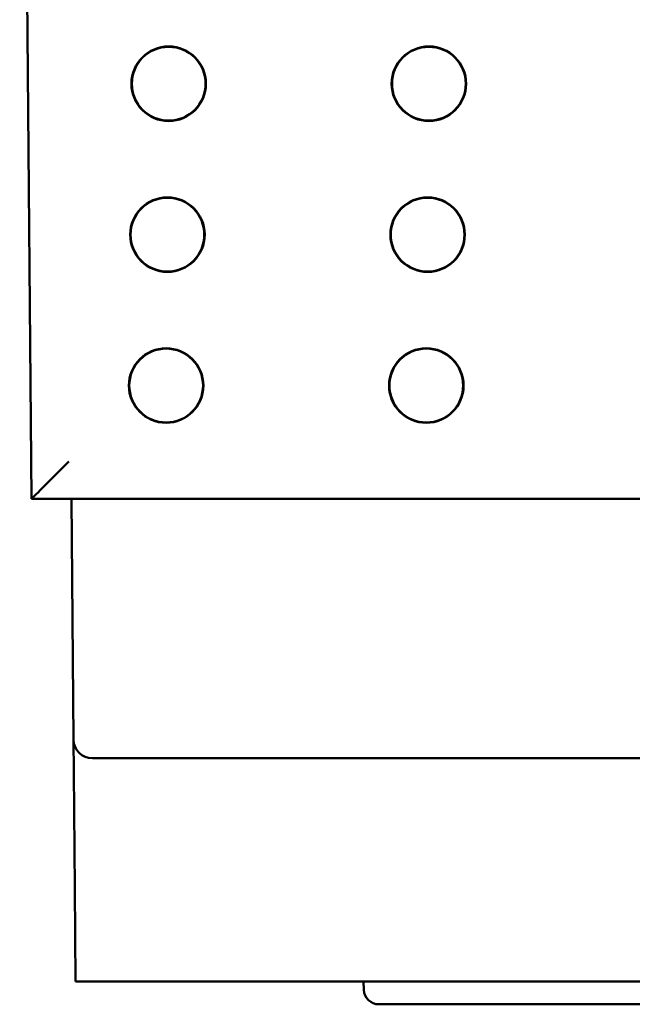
# Model space of a CAD drawing. Header units: inches. Extents: x 1 to 24, y 0.4 to 18.6.
# Tile 8 of 16: x 9.345 to 10.157, y 12.826 to 14.131. Entities that reach past the tile are written whole.
import ezdxf

# ---------------------------------------------------------------- set-up
doc = ezdxf.new("R2010")
doc.units = ezdxf.units.IN
doc.header["$LTSCALE"] = 0.8
doc.header["$MEASUREMENT"] = 0
doc.layers.add('Visible (ANSI)', color=7, linetype='Continuous', lineweight=50)

msp = doc.modelspace()

# ---------------------------------------------------------------- linework, layer by layer
at = {"layer": 'Visible (ANSI)'}
for p, q in [((9.3447, 15.3073), (9.3605, 13.4963)), ((9.3605, 13.4963), (12.1289, 13.4963)), ((9.3605, 13.4963), (9.3605, 13.4963)), ((9.4134, 13.4963), (9.4161, 13.1771)), ((9.4161, 13.1771), (9.4165, 13.134)), ((9.4661, 13.1523), (9.4411, 13.1523)), ((9.4661, 13.1523), (12.0232, 13.1523)), ((9.4179, 12.9802), (9.4165, 13.134)), ((9.4189, 12.8563), (9.4179, 12.9802)), ((9.4189, 12.8563), (10.1749, 12.8563)), ((9.8011, 12.8456), (9.8007, 12.8563)), ((10.1762, 12.8263), (9.8211, 12.8263))]:
    msp.add_line(p, q, dxfattribs=at)
for centre, radius in [((9.5423, 14.0463), 0.0494), ((9.5423, 14.0463), 0.0489), ((9.8873, 14.0463), 0.0494), ((9.8873, 14.0463), 0.0489), ((9.5406, 13.8463), 0.0494), ((9.5406, 13.8463), 0.0489), ((9.8856, 13.8463), 0.0494), ((9.8856, 13.8463), 0.0489), ((9.5389, 13.6463), 0.0494), ((9.5389, 13.6463), 0.0489), ((9.8839, 13.6463), 0.0494), ((9.8839, 13.6463), 0.0489)]:
    msp.add_circle(centre, radius, dxfattribs=at)
for centre, radius, start in [((9.4411, 13.1773), 0.025, 180.5), ((9.8211, 12.8463), 0.02, 182)]:
    msp.add_arc(centre, radius, start, 270, dxfattribs=at)
msp.add_ellipse((9.41, 13.5463), major_axis=(0.0496, 0.05), ratio=0.004363, start_param=3.145918, end_param=4.707988, dxfattribs=at)

doc.saveas('drawing.dxf')
